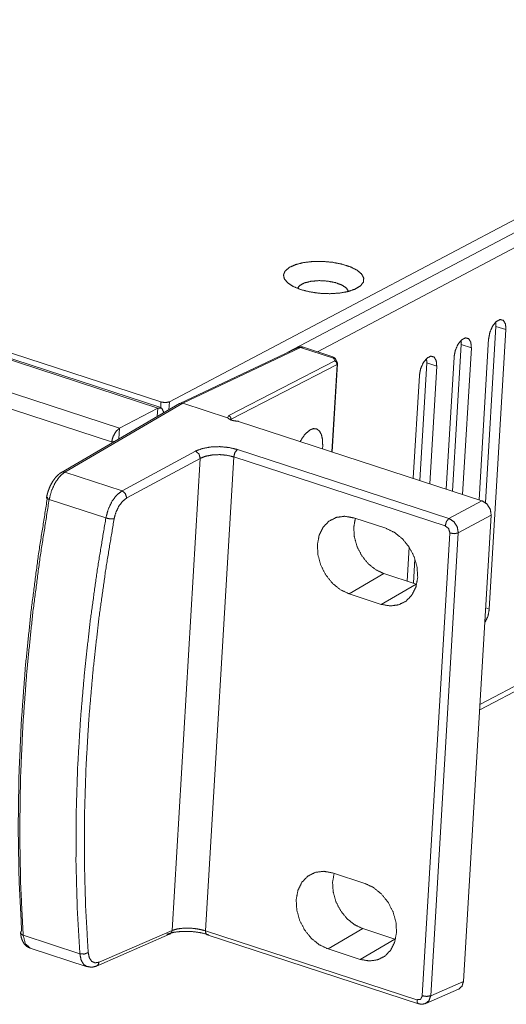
# Model space of a CAD drawing. Header units: millimetres. Extents: x 0 to 2122, y 0 to 1639.
# Tile 79 of 85: x 1552 to 1592, y 1162 to 1243. Entities that reach past the tile are written whole.
import ezdxf

# ---------------------------------------------------------------- set-up
doc = ezdxf.new("R2010")
doc.units = ezdxf.units.MM
doc.layers.add('1', color=7, linetype='Continuous', true_color=0xffffff)

msp = doc.modelspace()

# ---------------------------------------------------------------- linework, layer by layer
at = {"layer": '1', "color": 7, "linetype": 'Continuous', "lineweight": 13}
for p, q in [((1563.516, 1210.991), (1219.264, 1323.2)), ((1563.772, 1211.026), (1219.52, 1323.235)), ((1220.356, 1323.426), (1563.787, 1211.485)), ((1560.396, 1209.344), (1216.144, 1321.553)), ((1559.739, 1208.225), (1215.486, 1320.434)), ((1769.894, 1319.973), (1564.481, 1211.501)), ((1751.373, 1309.129), (1574.179, 1215.558)), ((1750.946, 1307.666), (1576.597, 1215.597)), ((1589.889, 1186.269), (1749.279, 1270.438)), ((1589.914, 1186.711), (1748.983, 1270.711)), ((1590.362, 1203.245), (1591.222, 1217.681)), ((1592.044, 1217.413), (1591.222, 1217.681)), ((1592.044, 1217.413), (1590.679, 1194.521)), ((1577.87, 1215.181), (1575.456, 1215.968)), ((1587.67, 1204.185), (1588.385, 1216.182)), ((1589.207, 1215.915), (1588.385, 1216.182)), ((1590.625, 1216.664), (1589.839, 1203.478)), ((1574.969, 1215.932), (1565.337, 1211.373)), ((1575.22, 1215.943), (1565.586, 1211.383)), ((1577.907, 1215.067), (1575.22, 1215.943)), ((1577.907, 1215.067), (1577.875, 1215.178)), ((1587.788, 1215.166), (1587.144, 1204.356)), ((1589.207, 1215.915), (1588.491, 1203.917)), ((1569.337, 1210.378), (1578.017, 1214.857)), ((1578.208, 1214.561), (1569.529, 1210.083)), ((1577.782, 1207.407), (1578.208, 1214.561)), ((1577.818, 1207.396), (1578.248, 1214.611)), ((1578.017, 1214.857), (1577.907, 1215.067)), ((1578.219, 1214.741), (1578.11, 1214.951)), ((1584.974, 1205.063), (1585.548, 1214.684)), ((1586.37, 1214.417), (1585.548, 1214.684)), ((1586.37, 1214.417), (1585.796, 1204.795)), ((1584.951, 1213.667), (1584.448, 1205.235)), ((1565.315, 1211.361), (1555.637, 1205.724)), ((1565.586, 1211.383), (1555.906, 1205.744)), ((1563.76, 1211.03), (1563.787, 1211.485)), ((1564.481, 1211.501), (1564.442, 1210.853)), ((1565.586, 1211.383), (1565.315, 1211.361)), ((1565.586, 1211.383), (1569.228, 1210.196)), ((1560.396, 1209.344), (1563.516, 1210.991)), ((1563.516, 1210.991), (1563.475, 1210.289)), ((1569.228, 1210.196), (1569.337, 1210.378)), ((1569.529, 1210.083), (1569.451, 1209.999)), ((1569.529, 1210.083), (1569.525, 1210.021)), ((1570.133, 1209.901), (1590.071, 1203.402)), ((1560.396, 1209.344), (1560.344, 1208.466)), ((1560.022, 1208.278), (1559.739, 1208.225)), ((1577.031, 1207.9), (1577.009, 1207.67)), ((1560.594, 1204.216), (1566.618, 1207.462)), ((1570.045, 1207.593), (1587.369, 1201.946)), ((1567.001, 1206.871), (1560.978, 1203.625)), ((1564.697, 1168.213), (1567.001, 1206.871)), ((1569.744, 1206.991), (1567.429, 1168.179)), ((1587.068, 1201.344), (1569.744, 1206.991)), ((1555.906, 1205.744), (1560.594, 1204.216)), ((1559.271, 1201.986), (1554.628, 1203.5)), ((1587.369, 1201.946), (1590.071, 1203.402)), ((1582.204, 1201.14), (1579.575, 1201.996)), ((1590.837, 1202.219), (1588.136, 1200.763)), ((1588.56, 1164.034), (1590.837, 1202.219)), ((1585.192, 1162.856), (1587.451, 1200.753)), ((1588.136, 1200.763), (1585.876, 1162.867)), ((1584.112, 1199.603), (1583.946, 1196.81)), ((1584.472, 1196.639), (1584.591, 1198.631)), ((1579.203, 1195.77), (1582.05, 1197.428)), ((1582.05, 1197.428), (1584.679, 1196.571)), ((1581.833, 1194.913), (1584.679, 1196.571)), ((1579.203, 1195.77), (1581.833, 1194.913)), ((1590.679, 1194.521), (1590.384, 1194.617)), ((1577.841, 1172.923), (1580.47, 1172.066)), ((1552.5, 1167.813), (1557.143, 1166.3)), ((1558.51, 1165.292), (1564.495, 1167.894)), ((1558.711, 1165.611), (1564.697, 1168.213)), ((1567.429, 1168.179), (1584.754, 1162.532)), ((1567.558, 1167.854), (1584.883, 1162.207)), ((1577.47, 1166.697), (1580.317, 1168.355)), ((1582.946, 1167.498), (1580.317, 1168.355)), ((1553.067, 1166.76), (1557.734, 1165.239)), ((1580.099, 1165.84), (1582.946, 1167.498)), ((1580.099, 1165.84), (1577.47, 1166.697)), ((1585.876, 1162.867), (1588.56, 1164.034)), ((1585.477, 1162.23), (1588.166, 1163.398))]:
    msp.add_line(p, q, dxfattribs=at)
msp.add_arc((1577.998, 1214.626), 0.25, 356.58774, 27.62899, dxfattribs=at)
for points, knots in [([(1575.24, 1220.691), (1575.973, 1220.502), (1576.778, 1220.387), (1577.603, 1220.354), (1578.398, 1220.403), (1579.112, 1220.533), (1579.701, 1220.735), (1580.127, 1220.997), (1580.363, 1221.301), (1580.395, 1221.629), (1580.221, 1221.96), (1579.852, 1222.273), (1579.31, 1222.55), (1578.63, 1222.771), (1577.855, 1222.924), (1577.034, 1222.999), (1576.217, 1222.991), (1575.457, 1222.9), (1574.8, 1222.733), (1574.289, 1222.499), (1573.955, 1222.214), (1573.82, 1221.896), (1573.891, 1221.564), (1574.165, 1221.239), (1574.624, 1220.941), (1575.24, 1220.691)], [0, 0, 0.050016, 0.10373, 0.158329, 0.210954, 0.258908, 0.300011, 0.33302, 0.358477, 0.380252, 0.404973, 0.436987, 0.477157, 0.524388, 0.576575, 0.631091, 0.685058, 0.735662, 0.780425, 0.817552, 0.846548, 0.869421, 0.891868, 0.919953, 0.956087, 1, 1]), ([(1579.138, 1220.54), (1578.976, 1220.813), (1578.609, 1221.061), (1578.078, 1221.258), (1577.437, 1221.384), (1576.755, 1221.424), (1576.104, 1221.376), (1575.553, 1221.243), (1575.16, 1221.04), (1574.966, 1220.789)], [0, 0, 0.068348, 0.16365, 0.28581, 0.426438, 0.573566, 0.714198, 0.836357, 0.931644, 1, 1]), ([(1592.044, 1217.413), (1592.003, 1217.872), (1591.83, 1218.167), (1591.559, 1218.238), (1591.243, 1218.071), (1590.946, 1217.7), (1590.725, 1217.198), (1590.625, 1216.664)], [0, 0, 0.153403, 0.266958, 0.360158, 0.478865, 0.637071, 0.819446, 1, 1]), ([(1591.205, 1218.036), (1591.224, 1217.866), (1591.222, 1217.681)], [0, 0, 0.479475, 1, 1]), ([(1575.456, 1215.962), (1575.441, 1215.97), (1575.427, 1215.976), (1575.306, 1216.002), (1575.181, 1215.994), (1575.073, 1215.971), (1574.969, 1215.932)], [0, 0, 0.032374, 0.06431, 0.309378, 0.559556, 0.779076, 1, 1]), ([(1574.969, 1215.932), (1575.09, 1215.961), (1575.22, 1215.943)], [0, 0, 0.485928, 1, 1]), ([(1575.456, 1215.968), (1575.343, 1215.979), (1575.22, 1215.943)], [0, 0, 0.470388, 1, 1]), ([(1589.207, 1215.915), (1589.166, 1216.374), (1588.993, 1216.669), (1588.722, 1216.739), (1588.406, 1216.573), (1588.109, 1216.201), (1587.888, 1215.699), (1587.788, 1215.166)], [0, 0, 0.153406, 0.26693, 0.360136, 0.47884, 0.637065, 0.81946, 1, 1]), ([(1588.368, 1216.538), (1588.387, 1216.368), (1588.385, 1216.182)], [0, 0, 0.479364, 1, 1]), ([(1578.11, 1214.951), (1578.051, 1215.066), (1577.929, 1215.147)], [0, 0, 0.467738, 1, 1]), ([(1586.37, 1214.416), (1586.329, 1214.876), (1586.156, 1215.17), (1585.885, 1215.241), (1585.569, 1215.074), (1585.271, 1214.703), (1585.051, 1214.201), (1584.951, 1213.667)], [0, 0, 0.153408, 0.266935, 0.360136, 0.478842, 0.637048, 0.819446, 1, 1]), ([(1578.11, 1214.951), (1578.027, 1215.036), (1577.907, 1215.067)], [0, 0, 0.488597, 1, 1]), ([(1578.208, 1214.561), (1578.16, 1214.744), (1578.017, 1214.857)], [0, 0, 0.508188, 1, 1]), ([(1578.017, 1214.857), (1578.137, 1214.826), (1578.219, 1214.741)], [0, 0, 0.511969, 1, 1]), ([(1578.248, 1214.611), (1578.237, 1214.584), (1578.208, 1214.561)], [0, 0, 0.434603, 1, 1]), ([(1585.531, 1215.04), (1585.549, 1214.87), (1585.548, 1214.684)], [0, 0, 0.479451, 1, 1]), ([(1563.787, 1211.485), (1564.16, 1211.434), (1564.481, 1211.501)], [0, 0, 0.534872, 1, 1]), ([(1563.516, 1210.991), (1563.849, 1210.986), (1564.023, 1210.609)], [0, 0, 0.444457, 1, 1]), ([(1569.529, 1210.083), (1569.48, 1210.265), (1569.337, 1210.378)], [0, 0, 0.508492, 1, 1]), ([(1570.133, 1209.901), (1570.129, 1209.902), (1570.125, 1209.903), (1570.121, 1209.904), (1570.116, 1209.904), (1570.108, 1209.906), (1570.099, 1209.907), (1570.081, 1209.909), (1570.063, 1209.911), (1570.045, 1209.912), (1570.008, 1209.915), (1569.99, 1209.917), (1569.954, 1209.92), (1569.919, 1209.924), (1569.883, 1209.929), (1569.848, 1209.933), (1569.78, 1209.945), (1569.713, 1209.958), (1569.696, 1209.962), (1569.68, 1209.966), (1569.664, 1209.97), (1569.648, 1209.975), (1569.617, 1209.984), (1569.586, 1209.993), (1569.529, 1210.013), (1569.475, 1210.036), (1569.45, 1210.047), (1569.426, 1210.06), (1569.403, 1210.072), (1569.381, 1210.085), (1569.36, 1210.099), (1569.34, 1210.113), (1569.321, 1210.126), (1569.303, 1210.141), (1569.295, 1210.148), (1569.286, 1210.155), (1569.269, 1210.169), (1569.26, 1210.176), (1569.251, 1210.183), (1569.246, 1210.187), (1569.24, 1210.19), (1569.238, 1210.192), (1569.235, 1210.193), (1569.231, 1210.195), (1569.228, 1210.196)], [0, 0, 0.004257, 0.008635, 0.012977, 0.017638, 0.026766, 0.035859, 0.054532, 0.073172, 0.091973, 0.129406, 0.148046, 0.18534, 0.22234, 0.25905, 0.29533, 0.367124, 0.437357, 0.454831, 0.471992, 0.489215, 0.506316, 0.539789, 0.572428, 0.635281, 0.694705, 0.723464, 0.751337, 0.778587, 0.804929, 0.83058, 0.855287, 0.879401, 0.902857, 0.91448, 0.926024, 0.949005, 0.960627, 0.972735, 0.978922, 0.985493, 0.988852, 0.992279, 0.996014, 1, 1]), ([(1570.12, 1209.92), (1570.018, 1209.921), (1569.917, 1209.927), (1569.81, 1209.941), (1569.707, 1209.961), (1569.626, 1209.983), (1569.555, 1210.007), (1569.505, 1210.029), (1569.466, 1210.049), (1569.445, 1210.063), (1569.433, 1210.073), (1569.431, 1210.075)], [0, 0, 0.142166, 0.283505, 0.4343, 0.58006, 0.697277, 0.801932, 0.878022, 0.938934, 0.974842, 0.995675, 1, 1]), ([(1559.738, 1208.225), (1559.882, 1208.698), (1560.117, 1209.098), (1560.396, 1209.344)], [0, 0, 0.371407, 0.720023, 1, 1]), ([(1575.188, 1208.261), (1575.569, 1208.836), (1575.99, 1209.204), (1576.285, 1209.307), (1576.553, 1209.271), (1576.775, 1209.097), (1576.933, 1208.794), (1577.021, 1208.386), (1577.031, 1207.9)], [0, 0, 0.205426, 0.371688, 0.464826, 0.545214, 0.629076, 0.731009, 0.855331, 1, 1]), ([(1566.618, 1207.462), (1567.164, 1207.673), (1567.846, 1207.799), (1568.6, 1207.828), (1569.357, 1207.757), (1570.045, 1207.593)], [0, 0, 0.167086, 0.365207, 0.58094, 0.798072, 1, 1]), ([(1566.618, 1207.462), (1566.896, 1207.231), (1567.001, 1206.871)], [0, 0, 0.490409, 1, 1]), ([(1569.744, 1206.991), (1569.193, 1207.121), (1568.588, 1207.176), (1567.984, 1207.149), (1567.438, 1207.044), (1567.001, 1206.871)], [0, 0, 0.201663, 0.418481, 0.634107, 0.832379, 1, 1]), ([(1570.045, 1207.593), (1569.842, 1207.351), (1569.744, 1206.991)], [0, 0, 0.458043, 1, 1]), ([(1555.637, 1205.724), (1555.486, 1205.623), (1555.343, 1205.505), (1555.107, 1205.253), (1554.897, 1204.952), (1554.711, 1204.606), (1554.561, 1204.234), (1554.473, 1203.942), (1554.408, 1203.642)], [0, 0, 0.072981, 0.147769, 0.286599, 0.43439, 0.592489, 0.753767, 0.876377, 1, 1]), ([(1555.906, 1205.744), (1555.49, 1205.394), (1555.112, 1204.861), (1554.814, 1204.206), (1554.628, 1203.5)], [0, 0, 0.205388, 0.452118, 0.724288, 1, 1]), ([(1555.906, 1205.744), (1555.764, 1205.763), (1555.636, 1205.724)], [0, 0, 0.518875, 1, 1]), ([(1560.594, 1204.216), (1560.163, 1203.871), (1559.771, 1203.343), (1559.462, 1202.69), (1559.271, 1201.986)], [0, 0, 0.207672, 0.454749, 0.725909, 1, 1]), ([(1560.594, 1204.216), (1560.872, 1203.985), (1560.978, 1203.625)], [0, 0, 0.490462, 1, 1]), ([(1552.373, 1168.183), (1552.163, 1172.335), (1552.089, 1176.589), (1552.152, 1180.936), (1552.35, 1185.366), (1552.684, 1189.867), (1553.153, 1194.429), (1553.756, 1199.041), (1554.49, 1203.691)], [0, 0, 0.116597, 0.235948, 0.357893, 0.482261, 0.608857, 0.737486, 0.86794, 1, 1]), ([(1554.628, 1203.5), (1553.89, 1198.826), (1553.284, 1194.191), (1552.813, 1189.606), (1552.477, 1185.082), (1552.278, 1180.631), (1552.215, 1176.261), (1552.289, 1171.986), (1552.5, 1167.813)], [0, 0, 0.132061, 0.262515, 0.391144, 0.517741, 0.642106, 0.764054, 0.883404, 1, 1]), ([(1554.628, 1203.5), (1554.462, 1203.573), (1554.408, 1203.642)], [0, 0, 0.675353, 1, 1]), ([(1559.944, 1201.905), (1560.093, 1202.449), (1560.334, 1202.952), (1560.64, 1203.359), (1560.978, 1203.625)], [0, 0, 0.273591, 0.544455, 0.791649, 1, 1]), ([(1590.071, 1203.402), (1590.474, 1203.146), (1590.755, 1202.713), (1590.837, 1202.219)], [0, 0, 0.319856, 0.665095, 1, 1]), ([(1557.143, 1166.3), (1556.927, 1170.011), (1556.824, 1173.802), (1556.836, 1177.667), (1556.96, 1181.599), (1557.198, 1185.589), (1557.549, 1189.631), (1558.012, 1193.716), (1558.586, 1197.837), (1559.271, 1201.986)], [0, 0, 0.103704, 0.209531, 0.317375, 0.427123, 0.538659, 0.65185, 0.766566, 0.882665, 1, 1]), ([(1559.944, 1201.905), (1559.263, 1197.777), (1558.692, 1193.676), (1558.231, 1189.611), (1557.882, 1185.59), (1557.645, 1181.619), (1557.521, 1177.708), (1557.51, 1173.862), (1557.612, 1170.089), (1557.827, 1166.397)], [0, 0, 0.117337, 0.233434, 0.34815, 0.461341, 0.572874, 0.682624, 0.790466, 0.896293, 1, 1]), ([(1559.944, 1201.905), (1559.632, 1201.907), (1559.271, 1201.986)], [0, 0, 0.457151, 1, 1]), ([(1579.575, 1201.996), (1578.845, 1202.126), (1578.153, 1202.035), (1577.545, 1201.728), (1577.063, 1201.228), (1576.739, 1200.568), (1576.596, 1199.794), (1576.643, 1198.957), (1576.877, 1198.115), (1577.283, 1197.326), (1577.832, 1196.642), (1578.487, 1196.112), (1579.204, 1195.77)], [0, 0, 0.078388, 0.152265, 0.224302, 0.297818, 0.3756, 0.458965, 0.547649, 0.640113, 0.734017, 0.826779, 0.915989, 1, 1]), ([(1579.704, 1201.954), (1579.575, 1201.22), (1579.625, 1200.43), (1579.85, 1199.636), (1580.235, 1198.892), (1580.755, 1198.249), (1581.374, 1197.75), (1582.05, 1197.428)], [0, 0, 0.133764, 0.275941, 0.424048, 0.574382, 0.722814, 0.865545, 1, 1]), ([(1587.369, 1201.946), (1587.167, 1201.704), (1587.068, 1201.344)], [0, 0, 0.458053, 1, 1]), ([(1587.369, 1201.946), (1587.769, 1201.688), (1588.049, 1201.255), (1588.136, 1200.763)], [0, 0, 0.319216, 0.665215, 1, 1]), ([(1581.833, 1194.913), (1582.562, 1194.783), (1583.254, 1194.875), (1583.862, 1195.181), (1584.345, 1195.681), (1584.669, 1196.341), (1584.812, 1197.116), (1584.765, 1197.953), (1584.53, 1198.794), (1584.125, 1199.584), (1583.576, 1200.267), (1582.921, 1200.798), (1582.204, 1201.14)], [0, 0, 0.078372, 0.152252, 0.224286, 0.29781, 0.375593, 0.458966, 0.547652, 0.64011, 0.734024, 0.826777, 0.915983, 1, 1]), ([(1587.451, 1200.753), (1587.35, 1201.115), (1587.068, 1201.344)], [0, 0, 0.508866, 1, 1]), ([(1588.136, 1200.763), (1587.816, 1200.702), (1587.451, 1200.753)], [0, 0, 0.468934, 1, 1]), ([(1590.312, 1193.41), (1590.565, 1193.941), (1590.679, 1194.521)], [0, 0, 0.499227, 1, 1]), ([(1577.47, 1166.697), (1576.753, 1167.038), (1576.098, 1167.569), (1575.549, 1168.252), (1575.144, 1169.042), (1574.909, 1169.884), (1574.862, 1170.72), (1575.005, 1171.495), (1575.329, 1172.155), (1575.812, 1172.655), (1576.42, 1172.961), (1577.112, 1173.053), (1577.841, 1172.923)], [0, 0, 0.084012, 0.173221, 0.265984, 0.359888, 0.452348, 0.541033, 0.624399, 0.702181, 0.775697, 0.847734, 0.921612, 1, 1]), ([(1580.317, 1168.355), (1579.64, 1168.677), (1579.021, 1169.176), (1578.502, 1169.819), (1578.116, 1170.563), (1577.891, 1171.357), (1577.841, 1172.147), (1577.97, 1172.881)], [0, 0, 0.134455, 0.277188, 0.42562, 0.575942, 0.724057, 0.866235, 1, 1]), ([(1580.47, 1172.066), (1581.187, 1171.725), (1581.842, 1171.194), (1582.391, 1170.511), (1582.797, 1169.721), (1583.031, 1168.879), (1583.078, 1168.042), (1582.935, 1167.268), (1582.611, 1166.608), (1582.129, 1166.108), (1581.521, 1165.801), (1580.828, 1165.71), (1580.099, 1165.84)], [0, 0, 0.084013, 0.173219, 0.265973, 0.359887, 0.452344, 0.541031, 0.624404, 0.702187, 0.775711, 0.847745, 0.921626, 1, 1]), ([(1564.697, 1168.213), (1565.13, 1168.339), (1565.674, 1168.401), (1566.276, 1168.393), (1566.88, 1168.317), (1567.429, 1168.179)], [0, 0, 0.162653, 0.359672, 0.576473, 0.795814, 1, 1]), ([(1552.285, 1168.015), (1552.305, 1168.102), (1552.373, 1168.183)], [0, 0, 0.455162, 1, 1]), ([(1552.5, 1167.813), (1552.346, 1167.898), (1552.285, 1168.015)], [0, 0, 0.57111, 1, 1]), ([(1552.285, 1168.015), (1552.305, 1167.825), (1552.341, 1167.644), (1552.437, 1167.366), (1552.581, 1167.115), (1552.738, 1166.938), (1552.931, 1166.817), (1553, 1166.796), (1553.073, 1166.782)], [0, 0, 0.122164, 0.239474, 0.426891, 0.610964, 0.761744, 0.907195, 0.953008, 1, 1]), ([(1552.5, 1167.813), (1552.678, 1167.115), (1553.067, 1166.76)], [0, 0, 0.577664, 1, 1]), ([(1567.676, 1167.866), (1566.989, 1168.037), (1566.234, 1168.13), (1565.481, 1168.135), (1564.801, 1168.052), (1564.259, 1167.89)], [0, 0, 0.203942, 0.423033, 0.639792, 0.836847, 1, 1]), ([(1564.697, 1168.213), (1564.634, 1168.016), (1564.495, 1167.894)], [0, 0, 0.529146, 1, 1]), ([(1567.429, 1168.179), (1567.457, 1167.963), (1567.558, 1167.854)], [0, 0, 0.592755, 1, 1]), ([(1557.143, 1166.3), (1557.508, 1166.275), (1557.827, 1166.397)], [0, 0, 0.517083, 1, 1]), ([(1557.143, 1166.3), (1557.238, 1165.804), (1557.439, 1165.441), (1557.726, 1165.242)], [0, 0, 0.39762, 0.72448, 1, 1]), ([(1558.711, 1165.611), (1558.386, 1165.554), (1558.112, 1165.679), (1557.918, 1165.97), (1557.827, 1166.397)], [0, 0, 0.232643, 0.445168, 0.69216, 1, 1]), ([(1557.726, 1165.264), (1558.117, 1165.19), (1558.51, 1165.292)], [0, 0, 0.494483, 1, 1]), ([(1558.711, 1165.611), (1558.649, 1165.414), (1558.51, 1165.292)], [0, 0, 0.528919, 1, 1]), ([(1588.56, 1164.034), (1588.442, 1163.642), (1588.166, 1163.398)], [0, 0, 0.526645, 1, 1]), ([(1584.754, 1162.532), (1585.052, 1162.572), (1585.192, 1162.856)], [0, 0, 0.487112, 1, 1]), ([(1585.192, 1162.856), (1585.557, 1162.805), (1585.876, 1162.867)], [0, 0, 0.53119, 1, 1]), ([(1585.876, 1162.867), (1585.73, 1162.436), (1585.398, 1162.202)], [0, 0, 0.528308, 1, 1]), ([(1584.754, 1162.532), (1584.781, 1162.316), (1584.883, 1162.207)], [0, 0, 0.59295, 1, 1]), ([(1584.883, 1162.207), (1585.128, 1162.16), (1585.366, 1162.205)], [0, 0, 0.506388, 1, 1])]:
    msp.add_open_spline(points, degree=1, knots=knots, dxfattribs=at)

doc.saveas('drawing.dxf')
